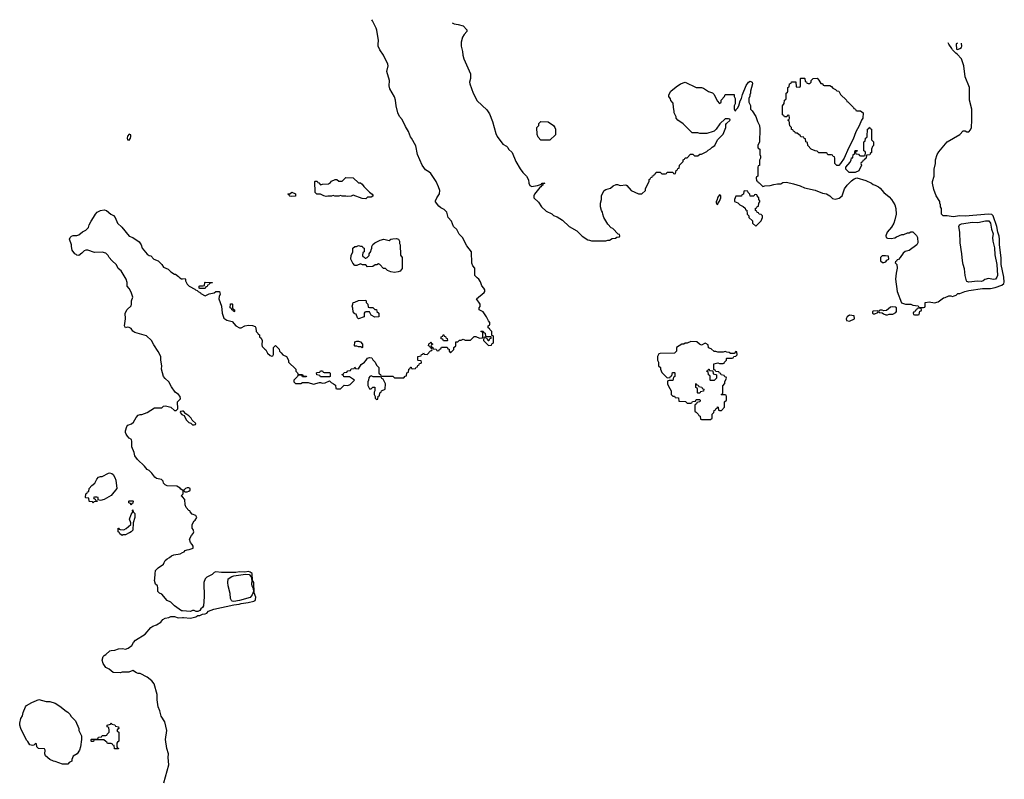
# Model space of a CAD drawing. Header units: inches. Extents: x 1861287 to 2052918, y 204622 to 437896.
# Tile 101 of 215: x 1908196 to 1919104, y 387269 to 395682. Entities that reach past the tile are written whole.
import ezdxf

# ---------------------------------------------------------------- set-up
doc = ezdxf.new("R2010")
doc.units = ezdxf.units.IN
doc.header["$MEASUREMENT"] = 0
for name, color, linetype in [('B9308', 7, 'Continuous'), ('B9309', 7, 'Continuous'), ('B9318', 7, 'Continuous'), ('B9319', 7, 'Continuous')]:
    doc.layers.add(name, color=color, linetype=linetype)

msp = doc.modelspace()

# ---------------------------------------------------------------- linework, layer by layer
at = {"layer": 'B9308', "color": 5, "elevation": 220}
for points in [[(1909414, 390000), (1909410, 389998), (1909370, 389978), (1909344, 389976), (1909330, 389968), (1909307, 389987), (1909303, 390000)], [(1910000, 389135), (1909990, 389135), (1909910, 389189), (1909870, 389229), (1909830, 389249), (1909770, 389318), (1909746, 389330), (1909726, 389350), (1909728, 389390), (1909722, 389410), (1909702, 389430), (1909689, 389470), (1909694, 389490), (1909695, 389545), (1909700, 389580), (1909729, 389611), (1909789, 389650), (1909795, 389670), (1909809, 389691), (1909829, 389711), (1909856, 389724), (1909877, 389743), (1909904, 389756), (1909972, 389768), (1910000, 389781)], [(1909794, 387230), (1909849, 387430), (1909841, 387510), (1909844, 387550), (1909826, 387610), (1909813, 387710), (1909825, 387810), (1909805, 387905), (1909763, 387970), (1909747, 388027), (1909729, 388070), (1909719, 388150), (1909719, 388210), (1909687, 388327), (1909660, 388360), (1909610, 388399), (1909530, 388442), (1909510, 388442), (1909490, 388449), (1909450, 388475), (1909404, 388456), (1909330, 388454), (1909310, 388449), (1909233, 388453), (1909189, 388489), (1909150, 388509), (1909121, 388550), (1909109, 388590), (1909121, 388630), (1909130, 388641), (1909149, 388651), (1909195, 388690), (1909210, 388696), (1909250, 388701), (1909290, 388714), (1909336, 388716), (1909370, 388712), (1909398, 388722), (1909438, 388750), (1909455, 388785), (1909478, 388810), (1909585, 388875), (1909650, 388951), (1909670, 388965), (1909710, 388978), (1909758, 389010), (1909781, 389039), (1909806, 389054), (1909850, 389061), (1909870, 389071), (1909910, 389071), (1909950, 389058), (1910000, 389061)]]:
    msp.add_lwpolyline(points, dxfattribs=at)
for points in [[(1908490, 388131), (1908530, 388131), (1908590, 388111), (1908640, 388080), (1908710, 388022), (1908730, 388012), (1908752, 387990), (1908765, 387965), (1908815, 387915), (1908852, 387830), (1908852, 387810), (1908882, 387750), (1908882, 387710), (1908871, 387629), (1908858, 387590), (1908832, 387550), (1908790, 387526), (1908773, 387487), (1908772, 387470), (1908745, 387455), (1908730, 387438), (1908670, 387435), (1908590, 387466), (1908570, 387470), (1908530, 387489), (1908482, 387530), (1908475, 387550), (1908478, 387590), (1908470, 387606), (1908406, 387610), (1908386, 387630), (1908382, 387662), (1908370, 387666), (1908353, 387647), (1908338, 387642), (1908310, 387649), (1908286, 387686), (1908270, 387702), (1908209, 387830), (1908197, 387870), (1908196, 387890), (1908210, 387942), (1908227, 387973), (1908233, 388010), (1908259, 388070), (1908273, 388087), (1908330, 388121), (1908409, 388151)], [(1909290, 387606), (1909247, 387607), (1909242, 387642), (1909228, 387648), (1909222, 387662), (1909210, 387666), (1909170, 387666), (1909162, 387682), (1909150, 387686), (1909127, 387707), (1909030, 387706), (1909018, 387702), (1909013, 387687), (1908990, 387686), (1908986, 387690), (1908986, 387710), (1908990, 387714), (1909050, 387714), (1909062, 387718), (1909070, 387734), (1909102, 387738), (1909110, 387754), (1909150, 387754), (1909162, 387758), (1909166, 387770), (1909186, 387790), (1909188, 387810), (1909182, 387842), (1909166, 387850), (1909166, 387870), (1909202, 387878), (1909210, 387894), (1909218, 387878), (1909250, 387872), (1909258, 387858), (1909292, 387850), (1909294, 387830), (1909278, 387822), (1909274, 387810), (1909278, 387798), (1909294, 387790), (1909294, 387690), (1909278, 387682), (1909274, 387670), (1909274, 387630), (1909278, 387618), (1909292, 387610)]]:
    msp.add_lwpolyline(points, close=True, dxfattribs=at)
at = {"layer": 'B9309', "color": 5}
for points, elevation in [([(1909410, 394415), (1909390, 394394), (1909385, 394370), (1909390, 394352), (1909410, 394347), (1909425, 394370), (1909429, 394390), (1909428, 394408)], 240), ([(1909090, 390358), (1909066, 390366), (1909066, 390390), (1909050, 390395), (1909025, 390395), (1909014, 390390), (1909018, 390378), (1909033, 390373), (1909038, 390358), (1909054, 390354), (1909054, 390350), (1909050, 390346), (1909018, 390342), (1909010, 390326), (1909002, 390342), (1908970, 390346), (1908966, 390350), (1908962, 390382), (1908930, 390386), (1908926, 390390), (1908928, 390432), (1908942, 390438), (1908947, 390453), (1908962, 390458), (1908966, 390490), (1908996, 390524), (1909028, 390550), (1909050, 390594), (1909070, 390614), (1909090, 390622), (1909110, 390622), (1909179, 390661), (1909190, 390663), (1909216, 390656), (1909230, 390645), (1909251, 390610), (1909261, 390581), (1909272, 390490), (1909210, 390414), (1909130, 390369)], 220), ([(1909430, 390306), (1909422, 390322), (1909406, 390330), (1909406, 390350), (1909410, 390354), (1909450, 390354), (1909454, 390350), (1909450, 390326), (1909438, 390322)], 220)]:
    msp.add_lwpolyline(points, close=True, dxfattribs=dict(at, elevation=elevation))
at = {"layer": 'B9309', "color": 5, "elevation": 220}
for points in [[(1910000, 390473), (1909982, 390482), (1909975, 390495), (1909936, 390516), (1909830, 390518), (1909806, 390530), (1909788, 390548), (1909786, 390570), (1909768, 390588), (1909710, 390602), (1909694, 390614), (1909660, 390660), (1909629, 390689), (1909610, 390699), (1909578, 390738), (1909501, 390810), (1909473, 390850), (1909464, 390890), (1909438, 390950), (1909438, 391010), (1909433, 391033), (1909410, 391048), (1909389, 391070), (1909375, 391090), (1909369, 391110), (1909369, 391129), (1909383, 391177), (1909395, 391190), (1909434, 391206), (1909455, 391225), (1909485, 391275), (1909510, 391302), (1909530, 391311), (1909550, 391311), (1909607, 391333), (1909690, 391382), (1909770, 391385), (1909790, 391402), (1909810, 391405), (1909872, 391392), (1909910, 391354), (1909930, 391354), (1909947, 391373), (1909946, 391450), (1909976, 391484), (1909974, 391510), (1909955, 391530), (1909917, 391557), (1909877, 391617), (1909849, 391670), (1909807, 391707), (1909789, 391729), (1909766, 391810), (1909769, 391850), (1909758, 391910), (1909758, 391950), (1909730, 392009), (1909682, 392082), (1909658, 392130), (1909600, 392180), (1909470, 392216), (1909450, 392233), (1909430, 392261), (1909410, 392273), (1909385, 392275), (1909370, 392268), (1909358, 392290), (1909369, 392370), (1909366, 392430), (1909386, 392474), (1909430, 392514), (1909435, 392530), (1909435, 392570), (1909448, 392610), (1909430, 392666), (1909410, 392706), (1909386, 392730), (1909388, 392770), (1909375, 392810), (1909319, 392899), (1909287, 392927), (1909270, 392966), (1909216, 393016), (1909189, 393049), (1909178, 393070), (1909150, 393095), (1909109, 393109), (1909025, 393105), (1908950, 393129), (1908930, 393129), (1908910, 393124), (1908885, 393095), (1908850, 393072), (1908830, 393074), (1908820, 393080), (1908806, 393090), (1908779, 393130), (1908769, 393169), (1908769, 393190), (1908749, 393250), (1908755, 393270), (1908770, 393285), (1908790, 393291), (1908830, 393291), (1908850, 393299), (1908890, 393331), (1908929, 393351), (1908958, 393382), (1908967, 393410), (1908988, 393452), (1909015, 393490), (1909036, 393530), (1909053, 393550), (1909090, 393570), (1909130, 393575), (1909158, 393570), (1909206, 393530), (1909234, 393514), (1909253, 393490), (1909279, 393430), (1909326, 393386), (1909410, 393284), (1909450, 393268), (1909521, 393221), (1909540, 393190), (1909551, 393150), (1909610, 393086), (1909630, 393071), (1909650, 393065), (1909682, 393030), (1909731, 393011), (1909772, 392970), (1909790, 392942), (1909840, 392920), (1909872, 392890), (1909910, 392865), (1909922, 392862), (1909957, 392837), (1909970, 392822), (1909990, 392812), (1910000, 392813)], [(1910000, 391345), (1909978, 391342), (1909974, 391330), (1909994, 391310), (1910000, 391307)], [(1910000, 390396), (1909986, 390410), (1910000, 390424)], [(1909303, 390000), (1909302, 390002), (1909286, 390010), (1909286, 390050), (1909290, 390052), (1909298, 390038), (1909310, 390034), (1909350, 390032), (1909375, 390045), (1909426, 390090), (1909428, 390110), (1909414, 390150), (1909430, 390202), (1909448, 390230), (1909446, 390250), (1909450, 390254), (1909453, 390233), (1909470, 390214), (1909472, 390190), (1909471, 390169), (1909452, 390110), (1909451, 390030), (1909432, 390010), (1909414, 390000)]]:
    msp.add_lwpolyline(points, dxfattribs=at)
at = {"layer": 'B9318', "color": 5, "elevation": 220}
for points in [[(1910000, 389781), (1910018, 389790), (1910030, 389802), (1910050, 389812), (1910073, 389813), (1910118, 389830), (1910118, 389850), (1910108, 389870), (1910089, 389890), (1910078, 389930), (1910098, 389970), (1910118, 389990), (1910122, 390000)], [(1910000, 389061), (1910010, 389061), (1910090, 389054), (1910146, 389070), (1910170, 389082), (1910190, 389082), (1910223, 389097), (1910250, 389101), (1910268, 389110), (1910289, 389131), (1910347, 389153), (1910570, 389202), (1910628, 389208), (1910650, 389217), (1910727, 389227), (1910790, 389243), (1910804, 389250), (1910810, 389259), (1910812, 389288), (1910794, 389334), (1910791, 389450), (1910775, 389470), (1910770, 389548), (1910750, 389564), (1910730, 389569), (1910690, 389564), (1910630, 389565), (1910590, 389559), (1910430, 389559), (1910370, 389568), (1910350, 389558), (1910330, 389539), (1910270, 389509), (1910250, 389489), (1910237, 389450), (1910238, 389290), (1910231, 389189), (1910222, 389170), (1910203, 389157), (1910190, 389138), (1910170, 389126), (1910150, 389126), (1910130, 389138), (1910110, 389138), (1910090, 389128), (1910000, 389135)]]:
    msp.add_lwpolyline(points, dxfattribs=at)
msp.add_lwpolyline([(1910570, 389237), (1910550, 389241), (1910541, 389250), (1910533, 389270), (1910527, 389327), (1910507, 389410), (1910503, 389450), (1910506, 389490), (1910545, 389515), (1910570, 389524), (1910699, 389541), (1910738, 389538), (1910761, 389510), (1910767, 389470), (1910764, 389430), (1910767, 389410), (1910784, 389384), (1910785, 389350), (1910772, 389312), (1910750, 389281), (1910630, 389249)], close=True, dxfattribs=at)
at = {"layer": 'B9319', "color": 5, "elevation": 220}
for points in [[(1910000, 392813), (1910030, 392814), (1910034, 392810), (1910034, 392790), (1910050, 392754), (1910072, 392730), (1910138, 392698), (1910142, 392690), (1910162, 392682), (1910174, 392670), (1910198, 392658), (1910202, 392650), (1910250, 392622), (1910295, 392645), (1910350, 392658), (1910370, 392671), (1910411, 392671), (1910418, 392642), (1910405, 392615), (1910401, 392590), (1910431, 392510), (1910439, 392430), (1910458, 392378), (1910490, 392355), (1910550, 392338), (1910592, 392290), (1910630, 392271), (1910650, 392271), (1910689, 392291), (1910730, 392298), (1910775, 392295), (1910804, 392284), (1910811, 392270), (1910814, 392230), (1910834, 392210), (1910838, 392198), (1910854, 392190), (1910854, 392170), (1910870, 392154), (1910882, 392130), (1910878, 392082), (1910882, 392062), (1910910, 392032), (1910924, 392024), (1910942, 391990), (1910970, 391962), (1910990, 391954), (1911002, 391958), (1911007, 391973), (1911006, 392050), (1911030, 392074), (1911070, 392034), (1911074, 392010), (1911092, 391992), (1911112, 391972), (1911151, 391951), (1911174, 391910), (1911174, 391890), (1911254, 391810), (1911254, 391790), (1911274, 391770), (1911278, 391758), (1911290, 391754), (1911330, 391754), (1911338, 391738), (1911373, 391733), (1911370, 391726), (1911330, 391726), (1911322, 391742), (1911310, 391746), (1911278, 391742), (1911274, 391730), (1911234, 391690), (1911234, 391670), (1911250, 391654), (1911310, 391654), (1911330, 391662), (1911390, 391662), (1911450, 391645), (1911516, 391664), (1911530, 391665), (1911550, 391658), (1911580, 391660), (1911630, 391682), (1911645, 391665), (1911674, 391650), (1911693, 391633), (1911698, 391598), (1911710, 391594), (1911750, 391594), (1911790, 391634), (1911830, 391632), (1911858, 391642), (1911906, 391690), (1911850, 391728), (1911788, 391728), (1911782, 391742), (1911767, 391747), (1911767, 391753), (1911782, 391758), (1911790, 391774), (1911822, 391778), (1911830, 391794), (1911862, 391798), (1911870, 391814), (1911902, 391818), (1911908, 391832), (1911914, 391830), (1911918, 391818), (1911950, 391814), (1911978, 391862), (1912015, 391890), (1912035, 391910), (1912050, 391934), (1912070, 391942), (1912098, 391938), (1912110, 391914), (1912134, 391890), (1912150, 391854), (1912174, 391830), (1912174, 391770), (1912178, 391758), (1912193, 391753), (1912198, 391738), (1912210, 391734), (1912330, 391734), (1912350, 391714), (1912450, 391714), (1912467, 391733), (1912482, 391738), (1912486, 391770), (1912502, 391778), (1912506, 391810), (1912522, 391818), (1912527, 391833), (1912533, 391833), (1912538, 391818), (1912550, 391814), (1912582, 391818), (1912587, 391833), (1912602, 391838), (1912607, 391853), (1912622, 391858), (1912627, 391873), (1912642, 391878), (1912646, 391890), (1912642, 391902), (1912610, 391906), (1912606, 391910), (1912607, 391953), (1912642, 391958), (1912647, 391973), (1912662, 391978), (1912670, 391994), (1912678, 391978), (1912710, 391974), (1912747, 392013), (1912762, 392018), (1912766, 392030), (1912762, 392042), (1912747, 392047), (1912742, 392062), (1912726, 392070), (1912727, 392093), (1912742, 392098), (1912750, 392114), (1912758, 392098), (1912774, 392090), (1912758, 392082), (1912754, 392070), (1912758, 392058), (1912773, 392053), (1912778, 392038), (1912810, 392034), (1912818, 392018), (1912830, 392014), (1912842, 392018), (1912847, 392033), (1912862, 392038), (1912870, 392054), (1912930, 392054), (1912938, 392038), (1912953, 392033), (1912954, 392010), (1912970, 391994), (1913006, 392030), (1913007, 392053), (1913026, 392070), (1913027, 392113), (1913050, 392114), (1913070, 392132), (1913087, 392133), (1913110, 392142), (1913130, 392134), (1913190, 392134), (1913230, 392174), (1913250, 392174), (1913290, 392154), (1913322, 392158), (1913326, 392170), (1913326, 392210), (1913322, 392222), (1913306, 392230), (1913310, 392234), (1913330, 392234), (1913338, 392218), (1913354, 392210), (1913358, 392178), (1913370, 392174), (1913414, 392174), (1913414, 392150), (1913398, 392142), (1913393, 392127), (1913387, 392127), (1913382, 392142), (1913367, 392147), (1913362, 392162), (1913350, 392166), (1913338, 392162), (1913334, 392130), (1913390, 392074), (1913422, 392078), (1913427, 392093), (1913442, 392098), (1913446, 392110), (1913446, 392170), (1913442, 392182), (1913426, 392186), (1913426, 392230), (1913406, 392250), (1913402, 392262), (1913386, 392270), (1913386, 392290), (1913402, 392298), (1913406, 392310), (1913406, 392330), (1913388, 392348), (1913368, 392390), (1913330, 392446), (1913288, 392468), (1913288, 392490), (1913296, 392504), (1913298, 392530), (1913258, 392590), (1913340, 392660), (1913348, 392670), (1913348, 392690), (1913338, 392710), (1913315, 392735), (1913300, 392780), (1913282, 392810), (1913263, 392823), (1913238, 392850), (1913238, 392930), (1913215, 392955), (1913205, 392985), (1913202, 393110), (1913150, 393178), (1913102, 393270), (1913065, 393305), (1913037, 393357), (1913002, 393390), (1912979, 393450), (1912942, 393490), (1912929, 393550), (1912899, 393579), (1912860, 393600), (1912838, 393618), (1912804, 393664), (1912803, 393677), (1912818, 393710), (1912848, 393752), (1912849, 393790), (1912837, 393830), (1912809, 393890), (1912750, 393979), (1912730, 393997), (1912690, 394019), (1912653, 394070), (1912603, 394190), (1912585, 394285), (1912538, 394370), (1912525, 394385), (1912505, 394445), (1912470, 394498), (1912435, 394575), (1912404, 394610), (1912385, 394650), (1912366, 394730), (1912359, 394790), (1912349, 394829), (1912296, 394916), (1912289, 394950), (1912293, 395010), (1912264, 395110), (1912279, 395170), (1912274, 395190), (1912227, 395290), (1912187, 395350), (1912169, 395390), (1912167, 395410), (1912172, 395450), (1912153, 395567), (1912145, 395590), (1912106, 395670), (1912098, 395682)], [(1912986, 395648), (1913010, 395635), (1913054, 395630), (1913110, 395616), (1913151, 395570), (1913151, 395550), (1913121, 395519), (1913103, 395490), (1913088, 395432), (1913087, 395390), (1913101, 395330), (1913104, 395290), (1913116, 395250), (1913190, 395082), (1913192, 395030), (1913181, 394990), (1913183, 394970), (1913220, 394870), (1913264, 394784), (1913370, 394685), (1913401, 394641), (1913434, 394554), (1913470, 394422), (1913487, 394390), (1913550, 394302), (1913590, 394282), (1913605, 394265), (1913612, 394250), (1913651, 394211), (1913691, 394110), (1913741, 394030), (1913770, 393991), (1913811, 393951), (1913831, 393910), (1913836, 393870), (1913847, 393847), (1913870, 393835), (1913890, 393837), (1913934, 393846), (1913978, 393862), (1913986, 393870), (1914012, 393872), (1914007, 393867), (1913993, 393867), (1913991, 393850), (1913977, 393843), (1913971, 393830), (1913958, 393822), (1913901, 393750), (1913891, 393730), (1913891, 393710), (1913942, 393662), (1913978, 393610), (1914030, 393562), (1914091, 393531), (1914110, 393512), (1914150, 393498), (1914210, 393462), (1914282, 393390), (1914370, 393342), (1914426, 393286), (1914490, 393245), (1914510, 393242), (1914530, 393232), (1914690, 393234), (1914710, 393242), (1914730, 393242), (1914760, 393260), (1914796, 393264), (1914810, 393274), (1914842, 393278), (1914846, 393290), (1914842, 393302), (1914827, 393307), (1914766, 393370), (1914750, 393378), (1914710, 393418), (1914669, 393490), (1914655, 393530), (1914654, 393550), (1914642, 393570), (1914629, 393610), (1914629, 393650), (1914642, 393690), (1914642, 393730), (1914655, 393765), (1914670, 393792), (1914690, 393802), (1914743, 393817), (1914770, 393842), (1914803, 393857), (1914817, 393857), (1914850, 393845), (1914910, 393852), (1914924, 393844), (1914970, 393792), (1915053, 393753), (1915090, 393752), (1915128, 393790), (1915130, 393814), (1915168, 393890), (1915168, 393912), (1915182, 393918), (1915187, 393933), (1915202, 393938), (1915207, 393953), (1915222, 393958), (1915227, 393973), (1915242, 393978), (1915247, 393993), (1915290, 393994), (1915310, 393974), (1915350, 393974), (1915362, 393978), (1915370, 393994), (1915430, 393994), (1915438, 393978), (1915450, 393974), (1915462, 393978), (1915467, 394013), (1915482, 394018), (1915487, 394033), (1915502, 394038), (1915506, 394070), (1915546, 394110), (1915546, 394130), (1915562, 394138), (1915570, 394154), (1915590, 394154), (1915628, 394192), (1915652, 394192), (1915670, 394174), (1915710, 394174), (1915730, 394194), (1915750, 394194), (1915810, 394222), (1915823, 394237), (1915850, 394252), (1915869, 394271), (1915898, 394290), (1915928, 394350), (1915990, 394414), (1916018, 394490), (1916020, 394520), (1916027, 394533), (1916066, 394570), (1916062, 394582), (1916050, 394586), (1916010, 394586), (1915952, 394528), (1915911, 394469), (1915890, 394448), (1915877, 394443), (1915810, 394422), (1915730, 394422), (1915710, 394428), (1915646, 394430), (1915548, 394528), (1915489, 394569), (1915468, 394590), (1915467, 394607), (1915448, 394650), (1915448, 394670), (1915438, 394710), (1915436, 394756), (1915408, 394788), (1915407, 394807), (1915388, 394830), (1915388, 394850), (1915409, 394890), (1915470, 394939), (1915518, 394970), (1915570, 394991), (1915690, 394932), (1915750, 394931), (1915770, 394925), (1915826, 394886), (1915872, 394872), (1915890, 394854), (1915924, 394784), (1915950, 394754), (1915966, 394770), (1915966, 394790), (1916006, 394830), (1916010, 394854), (1916110, 394854), (1916113, 394833), (1916122, 394810), (1916122, 394750), (1916112, 394730), (1916113, 394693), (1916118, 394678), (1916130, 394674), (1916134, 394686), (1916150, 394702), (1916162, 394730), (1916177, 394783), (1916193, 394810), (1916205, 394855), (1916246, 394954), (1916270, 394990), (1916290, 395000), (1916312, 394992), (1916316, 394970), (1916292, 394892), (1916294, 394870), (1916283, 394850), (1916284, 394836), (1916274, 394810), (1916274, 394770), (1916291, 394731), (1916292, 394690), (1916311, 394671), (1916351, 394610), (1916370, 394554), (1916391, 394510), (1916396, 394470), (1916392, 394330), (1916374, 394290), (1916374, 394270), (1916378, 394258), (1916394, 394250), (1916394, 394190), (1916402, 394170), (1916402, 394150), (1916393, 394127), (1916392, 394068), (1916378, 394062), (1916374, 394050), (1916374, 393950), (1916358, 393942), (1916354, 393930), (1916358, 393898), (1916370, 393894), (1916378, 393878), (1916390, 393874), (1916430, 393834), (1916450, 393842), (1916510, 393845), (1916550, 393858), (1916590, 393865), (1916630, 393866), (1916650, 393878), (1916690, 393881), (1916770, 393865), (1916843, 393843), (1916890, 393821), (1917010, 393793), (1917090, 393762), (1917135, 393755), (1917170, 393732), (1917202, 393702), (1917230, 393696), (1917273, 393707), (1917308, 393730), (1917335, 393810), (1917362, 393850), (1917410, 393898), (1917440, 393920), (1917470, 393932), (1917570, 393901), (1917631, 393871), (1917650, 393856), (1917672, 393850), (1917711, 393831), (1917730, 393816), (1917771, 393770), (1917830, 393721), (1917855, 393690), (1917891, 393630), (1917903, 393590), (1917907, 393530), (1917893, 393467), (1917879, 393430), (1917854, 393386), (1917805, 393330), (1917792, 393290), (1917794, 393270), (1917810, 393262), (1917850, 393258), (1917890, 393265), (1917910, 393278), (1917970, 393302), (1917990, 393302), (1918030, 393322), (1918050, 393322), (1918070, 393334), (1918090, 393334), (1918100, 393320), (1918131, 393291), (1918142, 393270), (1918145, 393210), (1918136, 393190), (1918050, 393126), (1918007, 393113), (1917983, 393097), (1917950, 393048), (1917930, 393026), (1917918, 393022), (1917910, 393006), (1917898, 393002), (1917894, 392990), (1917912, 392972), (1917918, 392930), (1917906, 392874), (1917900, 392810), (1917918, 392670), (1917965, 392545), (1918010, 392531), (1918070, 392531), (1918090, 392522), (1918150, 392514), (1918158, 392498), (1918170, 392494), (1918210, 392494), (1918222, 392498), (1918226, 392510), (1918226, 392550), (1918230, 392551), (1918270, 392558), (1918330, 392545), (1918370, 392558), (1918430, 392601), (1918450, 392605), (1918490, 392625), (1918510, 392625), (1918530, 392618), (1918550, 392622), (1918570, 392632), (1918589, 392651), (1918610, 392651), (1918667, 392673), (1918710, 392683), (1918864, 392704), (1918950, 392705), (1919003, 392717), (1919078, 392742), (1919099, 392761), (1919104, 392776), (1919100, 392830), (1919069, 392970), (1919070, 393046), (1919052, 393188), (1919052, 393250), (1919046, 393286), (1919032, 393330), (1919023, 393390), (1918980, 393510), (1918964, 393524), (1918930, 393528), (1918670, 393507), (1918610, 393508), (1918537, 393497), (1918470, 393509), (1918428, 393510), (1918409, 393530), (1918408, 393590), (1918398, 393610), (1918398, 393630), (1918389, 393649), (1918388, 393670), (1918349, 393730), (1918323, 393803), (1918309, 393870), (1918309, 393890), (1918328, 393950), (1918328, 394028), (1918342, 394090), (1918342, 394130), (1918362, 394190), (1918380, 394220), (1918470, 394331), (1918610, 394411), (1918650, 394451), (1918670, 394451), (1918690, 394442), (1918710, 394442), (1918730, 394462), (1918739, 394490), (1918745, 394570), (1918743, 394690), (1918720, 394790), (1918720, 394910), (1918717, 394930), (1918669, 395050), (1918657, 395170), (1918630, 395248), (1918582, 395302), (1918568, 395310), (1918530, 395348), (1918524, 395364), (1918489, 395410), (1918483, 395427)], [(1918585, 395423), (1918572, 395410), (1918574, 395354), (1918590, 395352), (1918610, 395362), (1918630, 395374), (1918635, 395390), (1918631, 395421)], [(1910000, 391307), (1910018, 391298), (1910042, 391250), (1910070, 391222), (1910093, 391213), (1910110, 391194), (1910130, 391194), (1910142, 391198), (1910146, 391210), (1910108, 391248), (1910095, 391270), (1910070, 391295), (1910036, 391316), (1910010, 391346), (1910000, 391345)], [(1910000, 390424), (1910006, 390430), (1910006, 390470), (1910000, 390473)], [(1910122, 390000), (1910126, 390010), (1910116, 390036), (1910106, 390050), (1910106, 390090), (1910129, 390131), (1910140, 390140), (1910158, 390170), (1910146, 390190), (1910107, 390207), (1910086, 390230), (1910082, 390242), (1910070, 390246), (1910040, 390280), (1910029, 390310), (1910027, 390367), (1910000, 390396)]]:
    msp.add_lwpolyline(points, dxfattribs=at)
for points in [[(1917070, 394974), (1917090, 394974), (1917098, 394958), (1917110, 394954), (1917170, 394952), (1917190, 394942), (1917205, 394925), (1917234, 394910), (1917250, 394894), (1917270, 394892), (1917290, 394854), (1917354, 394790), (1917358, 394778), (1917370, 394774), (1917434, 394710), (1917438, 394698), (1917454, 394690), (1917458, 394678), (1917470, 394674), (1917510, 394674), (1917542, 394650), (1917535, 394590), (1917521, 394570), (1917495, 394505), (1917460, 394440), (1917430, 394358), (1917379, 394261), (1917331, 394149), (1917290, 394088), (1917270, 394068), (1917248, 394068), (1917228, 394088), (1917226, 394150), (1917222, 394162), (1917207, 394167), (1917202, 394182), (1917190, 394186), (1917150, 394186), (1917142, 394202), (1917130, 394206), (1917048, 394208), (1917030, 394226), (1917010, 394228), (1916966, 394250), (1916926, 394290), (1916922, 394322), (1916906, 394330), (1916902, 394362), (1916887, 394367), (1916882, 394382), (1916850, 394386), (1916842, 394402), (1916830, 394406), (1916810, 394426), (1916790, 394426), (1916782, 394442), (1916767, 394447), (1916762, 394462), (1916747, 394467), (1916746, 394490), (1916728, 394508), (1916722, 394562), (1916706, 394570), (1916722, 394578), (1916726, 394590), (1916722, 394622), (1916710, 394626), (1916698, 394622), (1916693, 394607), (1916670, 394606), (1916662, 394622), (1916646, 394630), (1916648, 394730), (1916667, 394753), (1916668, 394792), (1916682, 394798), (1916686, 394810), (1916686, 394870), (1916702, 394878), (1916706, 394890), (1916706, 394930), (1916722, 394938), (1916726, 394970), (1916742, 394978), (1916747, 394993), (1916793, 394993), (1916798, 394938), (1916830, 394934), (1916842, 394938), (1916846, 394950), (1916846, 395030), (1916850, 395034), (1916890, 395034), (1916894, 395030), (1916898, 394998), (1916913, 394993), (1916918, 394978), (1916930, 394974), (1916950, 394974), (1916966, 394990), (1916966, 395010), (1916988, 395032), (1917030, 395034), (1917050, 395014)], [(1913970, 394348), (1913940, 394380), (1913928, 394410), (1913926, 394490), (1913946, 394510), (1913947, 394533), (1913970, 394554), (1914052, 394552), (1914111, 394511), (1914125, 394490), (1914132, 394468), (1914132, 394408), (1914070, 394348)], [(1917450, 393988), (1917386, 393990), (1917350, 394026), (1917349, 394050), (1917395, 394105), (1917408, 394130), (1917410, 394152), (1917426, 394154), (1917429, 394190), (1917446, 394194), (1917450, 394232), (1917473, 394233), (1917473, 394227), (1917458, 394222), (1917454, 394210), (1917458, 394198), (1917490, 394194), (1917498, 394178), (1917510, 394174), (1917550, 394174), (1917562, 394178), (1917566, 394210), (1917562, 394222), (1917546, 394230), (1917546, 394330), (1917562, 394338), (1917568, 394370), (1917582, 394378), (1917586, 394390), (1917588, 394470), (1917602, 394478), (1917606, 394490), (1917612, 394492), (1917618, 394478), (1917634, 394470), (1917634, 394350), (1917654, 394330), (1917654, 394290), (1917644, 394276), (1917634, 394250), (1917634, 394210), (1917618, 394202), (1917613, 394187), (1917578, 394182), (1917573, 394147), (1917558, 394142), (1917554, 394130), (1917538, 394122), (1917532, 394108), (1917518, 394102), (1917514, 394090), (1917522, 394070), (1917492, 394010)], [(1911950, 393874), (1911970, 393874), (1911990, 393862), (1912010, 393834), (1912072, 393772), (1912102, 393750), (1912112, 393730), (1912110, 393726), (1912090, 393718), (1912050, 393718), (1912030, 393698), (1911990, 393702), (1911890, 393738), (1911870, 393729), (1911830, 393724), (1911810, 393729), (1911770, 393729), (1911750, 393735), (1911730, 393729), (1911689, 393729), (1911670, 393735), (1911651, 393729), (1911611, 393729), (1911590, 393724), (1911566, 393730), (1911528, 393748), (1911488, 393748), (1911468, 393770), (1911466, 393890), (1911470, 393894), (1911490, 393894), (1911498, 393878), (1911510, 393874), (1911530, 393854), (1911550, 393862), (1911616, 393864), (1911640, 393880), (1911650, 393892), (1911690, 393914), (1911710, 393914), (1911730, 393894), (1911770, 393894), (1911810, 393934), (1911890, 393931)], [(1916230, 393786), (1916218, 393782), (1916214, 393750), (1916198, 393742), (1916192, 393728), (1916130, 393726), (1916114, 393690), (1916114, 393670), (1916152, 393652), (1916174, 393630), (1916210, 393614), (1916233, 393593), (1916238, 393578), (1916253, 393573), (1916254, 393530), (1916274, 393510), (1916274, 393490), (1916313, 393453), (1916314, 393430), (1916350, 393394), (1916410, 393454), (1916426, 393490), (1916426, 393510), (1916410, 393526), (1916387, 393527), (1916382, 393542), (1916367, 393547), (1916362, 393562), (1916346, 393570), (1916347, 393593), (1916362, 393598), (1916367, 393613), (1916382, 393618), (1916386, 393650), (1916396, 393664), (1916396, 393676), (1916386, 393690), (1916386, 393710), (1916366, 393730), (1916362, 393742), (1916350, 393746), (1916338, 393742), (1916330, 393726), (1916288, 393728), (1916286, 393750), (1916267, 393767), (1916262, 393782)], [(1911210, 393724), (1911189, 393729), (1911186, 393730), (1911182, 393742), (1911166, 393750), (1911170, 393754), (1911190, 393754), (1911210, 393772), (1911253, 393753), (1911250, 393729)], [(1915950, 393742), (1915930, 393715), (1915919, 393681), (1915911, 393670), (1915912, 393652), (1915918, 393638), (1915930, 393634), (1915934, 393650), (1915950, 393672), (1915965, 393710), (1915962, 393730)], [(1918986, 392806), (1918930, 392816), (1918890, 392805), (1918870, 392790), (1918850, 392784), (1918808, 392788), (1918710, 392775), (1918690, 392784), (1918686, 392790), (1918670, 392850), (1918663, 392923), (1918648, 392970), (1918641, 393010), (1918635, 393090), (1918615, 393210), (1918612, 393330), (1918600, 393390), (1918609, 393411), (1918630, 393421), (1918750, 393439), (1918810, 393435), (1918896, 393456), (1918934, 393454), (1918950, 393430), (1918963, 393363), (1918982, 393310), (1918974, 393270), (1918978, 393230), (1918996, 393156), (1918998, 393078), (1919021, 392970), (1919027, 392850), (1919022, 392830), (1919005, 392810)], [(1912350, 392882), (1912308, 392888), (1912270, 392906), (1912250, 392926), (1912227, 392927), (1912186, 392970), (1912170, 392978), (1912152, 392968), (1912133, 392967), (1912107, 392947), (1912050, 392946), (1912030, 392966), (1911993, 392967), (1911970, 392978), (1911930, 392958), (1911910, 392958), (1911885, 392985), (1911865, 393030), (1911869, 393070), (1911888, 393110), (1911888, 393150), (1911910, 393171), (1911928, 393172), (1911950, 393182), (1911970, 393174), (1911990, 393174), (1911998, 393158), (1912012, 393152), (1912014, 393130), (1912014, 393110), (1911998, 393102), (1911994, 393070), (1911998, 393058), (1912013, 393053), (1912022, 393042), (1912030, 393042), (1912046, 393050), (1912066, 393070), (1912066, 393090), (1912087, 393113), (1912088, 393132), (1912098, 393150), (1912098, 393170), (1912109, 393191), (1912129, 393211), (1912190, 393242), (1912229, 393251), (1912290, 393238), (1912308, 393250), (1912330, 393256), (1912370, 393258), (1912391, 393251), (1912402, 393230), (1912404, 393204), (1912412, 393190), (1912413, 393073), (1912433, 393047), (1912434, 392950), (1912432, 392928), (1912422, 392910), (1912410, 392898), (1912390, 392889)], [(1917787, 393067), (1917750, 393066), (1917733, 393047), (1917734, 393010), (1917753, 392993), (1917770, 392992), (1917790, 393002), (1917803, 393017), (1917826, 393030), (1917822, 393062)], [(1910190, 392706), (1910186, 392710), (1910186, 392730), (1910190, 392734), (1910230, 392734), (1910242, 392738), (1910246, 392770), (1910250, 392774), (1910333, 392773), (1910330, 392766), (1910298, 392762), (1910293, 392747), (1910278, 392742), (1910273, 392727), (1910258, 392722), (1910250, 392706)], [(1910570, 392448), (1910562, 392462), (1910546, 392470), (1910542, 392482), (1910526, 392490), (1910530, 392534), (1910550, 392534), (1910554, 392530), (1910554, 392490), (1910558, 392478), (1910574, 392470), (1910574, 392450)], [(1912070, 392494), (1912110, 392494), (1912130, 392474), (1912150, 392472), (1912154, 392450), (1912174, 392430), (1912174, 392390), (1912130, 392386), (1912088, 392410), (1912070, 392446), (1912030, 392446), (1912018, 392442), (1912014, 392430), (1912012, 392390), (1911950, 392369), (1911940, 392380), (1911922, 392422), (1911910, 392426), (1911890, 392446), (1911887, 392487), (1911878, 392510), (1911887, 392533), (1911889, 392551), (1911907, 392553), (1911948, 392572), (1912030, 392574), (1912034, 392570), (1912034, 392550), (1912054, 392530), (1912058, 392498)], [(1917870, 392501), (1917843, 392497), (1917800, 392460), (1917770, 392458), (1917750, 392466), (1917730, 392466), (1917718, 392462), (1917714, 392450), (1917718, 392438), (1917750, 392434), (1917764, 392424), (1917790, 392414), (1917810, 392414), (1917830, 392422), (1917870, 392422), (1917902, 392438), (1917909, 392450), (1917909, 392489), (1917897, 392497)], [(1918170, 392486), (1918138, 392482), (1918133, 392467), (1918118, 392462), (1918113, 392447), (1918098, 392442), (1918094, 392430), (1918098, 392418), (1918110, 392414), (1918150, 392414), (1918162, 392418), (1918167, 392453), (1918182, 392458), (1918186, 392470), (1918182, 392482)], [(1917390, 392408), (1917362, 392390), (1917352, 392370), (1917354, 392350), (1917390, 392345), (1917446, 392370), (1917442, 392402)], [(1917698, 392458), (1917650, 392455), (1917645, 392450), (1917645, 392430), (1917650, 392425), (1917670, 392425), (1917702, 392438), (1917706, 392450)], [(1912890, 392126), (1912882, 392142), (1912867, 392147), (1912866, 392170), (1912882, 392178), (1912887, 392193), (1912894, 392190), (1912898, 392178), (1912913, 392173), (1912918, 392158), (1912933, 392153), (1912934, 392130), (1912930, 392126)], [(1911990, 392046), (1911978, 392058), (1911950, 392058), (1911930, 392066), (1911910, 392066), (1911906, 392070), (1911907, 392113), (1911930, 392122), (1911950, 392122), (1911970, 392114), (1911994, 392090), (1911994, 392050)], [(1915630, 392118), (1915590, 392098), (1915570, 392098), (1915552, 392088), (1915530, 392088), (1915474, 392050), (1915474, 392010), (1915452, 391988), (1915290, 391986), (1915278, 391982), (1915262, 391950), (1915262, 391910), (1915274, 391890), (1915274, 391850), (1915294, 391830), (1915294, 391810), (1915310, 391774), (1915370, 391714), (1915402, 391718), (1915407, 391733), (1915422, 391738), (1915427, 391773), (1915450, 391774), (1915454, 391770), (1915454, 391730), (1915438, 391722), (1915433, 391687), (1915390, 391686), (1915378, 391682), (1915374, 391670), (1915374, 391650), (1915384, 391624), (1915414, 391570), (1915414, 391530), (1915430, 391514), (1915450, 391514), (1915458, 391498), (1915493, 391493), (1915498, 391458), (1915572, 391452), (1915590, 391434), (1915630, 391434), (1915642, 391438), (1915650, 391454), (1915682, 391458), (1915690, 391474), (1915730, 391474), (1915734, 391470), (1915732, 391448), (1915698, 391442), (1915693, 391427), (1915678, 391422), (1915674, 391410), (1915674, 391350), (1915678, 391338), (1915690, 391334), (1915713, 391313), (1915718, 391298), (1915734, 391290), (1915738, 391258), (1915750, 391254), (1915850, 391254), (1915866, 391270), (1915868, 391312), (1915887, 391333), (1915888, 391352), (1915902, 391358), (1915907, 391373), (1915922, 391378), (1915927, 391393), (1915934, 391390), (1915938, 391358), (1915950, 391354), (1915970, 391354), (1916006, 391390), (1916006, 391450), (1916026, 391470), (1916026, 391510), (1916022, 391522), (1916010, 391526), (1915970, 391526), (1915966, 391530), (1915982, 391538), (1915986, 391550), (1915987, 391627), (1916007, 391653), (1916008, 391672), (1916026, 391710), (1916022, 391722), (1916008, 391728), (1916002, 391742), (1915967, 391747), (1915962, 391762), (1915947, 391767), (1915942, 391782), (1915910, 391786), (1915902, 391802), (1915886, 391806), (1915886, 391870), (1915930, 391882), (1915950, 391874), (1915990, 391874), (1916002, 391878), (1916006, 391890), (1916026, 391910), (1916026, 391930), (1916030, 391934), (1916090, 391934), (1916102, 391938), (1916107, 391953), (1916130, 391954), (1916146, 391970), (1916142, 392002), (1916130, 392006), (1916110, 391986), (1916070, 391986), (1916056, 391996), (1916030, 391998), (1916010, 392006), (1915990, 391998), (1915930, 391998), (1915910, 392006), (1915890, 392006), (1915856, 392036), (1915827, 392047), (1915822, 392082), (1915796, 392096), (1915790, 392098), (1915750, 392078), (1915727, 392087), (1915696, 392116)], [(1911570, 391774), (1911630, 391774), (1911634, 391766), (1911634, 391730), (1911630, 391726), (1911528, 391728), (1911522, 391742), (1911487, 391747), (1911486, 391770), (1911490, 391774), (1911522, 391778), (1911530, 391794), (1911550, 391794), (1911558, 391778)], [(1912090, 391738), (1912074, 391730), (1912064, 391716), (1912062, 391690), (1912054, 391670), (1912054, 391630), (1912070, 391594), (1912090, 391594), (1912110, 391614), (1912132, 391612), (1912132, 391570), (1912124, 391556), (1912122, 391530), (1912134, 391510), (1912134, 391490), (1912150, 391474), (1912162, 391478), (1912167, 391513), (1912182, 391518), (1912186, 391550), (1912202, 391558), (1912206, 391570), (1912246, 391590), (1912248, 391650), (1912222, 391702), (1912208, 391708), (1912202, 391722), (1912190, 391726), (1912113, 391727)], [(1915850, 391686), (1915846, 391690), (1915846, 391730), (1915842, 391742), (1915827, 391747), (1915822, 391782), (1915806, 391790), (1915822, 391798), (1915828, 391812), (1915834, 391810), (1915838, 391798), (1915874, 391794), (1915878, 391758), (1915910, 391754), (1915914, 391750), (1915914, 391710), (1915890, 391686)], [(1915710, 391546), (1915706, 391550), (1915706, 391590), (1915702, 391602), (1915686, 391610), (1915686, 391650), (1915690, 391654), (1915698, 391638), (1915713, 391633), (1915718, 391618), (1915753, 391613), (1915758, 391598), (1915774, 391590), (1915773, 391567), (1915738, 391562), (1915730, 391546)], [(1910070, 390498), (1910050, 390498), (1910034, 390490), (1910014, 390470), (1910018, 390458), (1910030, 390454), (1910050, 390454), (1910070, 390462), (1910086, 390470), (1910086, 390490)]]:
    msp.add_lwpolyline(points, close=True, dxfattribs=at)

doc.saveas('drawing.dxf')
